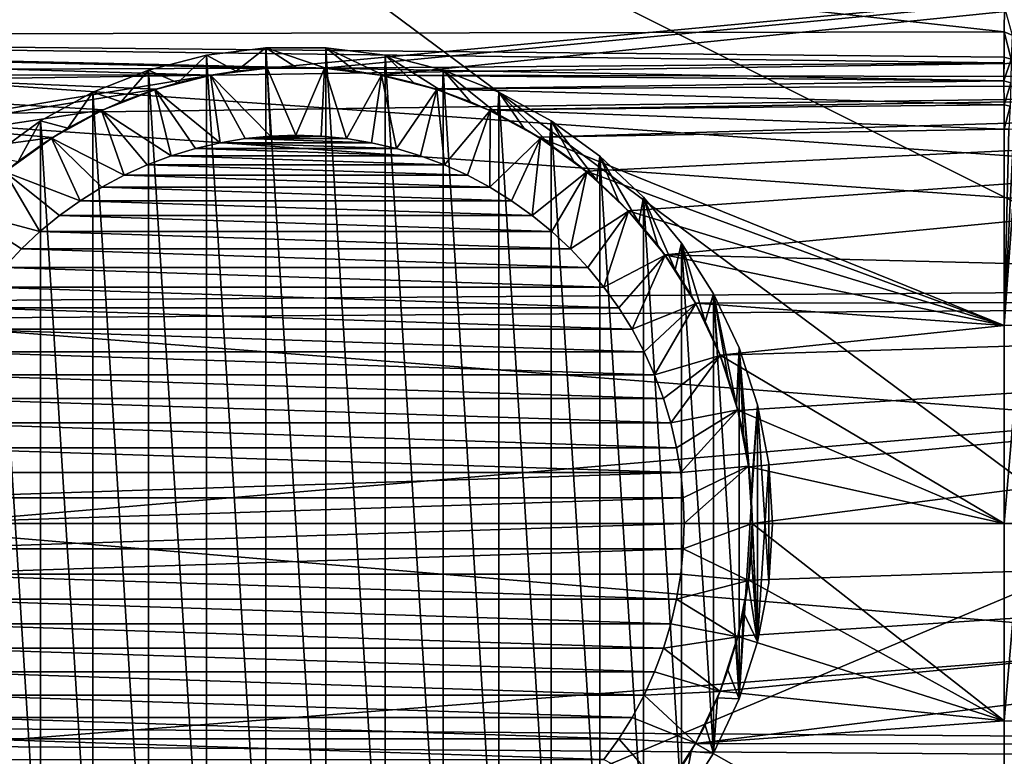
# Model space of a CAD drawing. Header units: metres. Extents: x -36 to 82, y -104 to 104.
# Tile 134 of 245: x 60.47 to 67.7, y -1.71 to 3.7. Entities that reach past the tile are written whole.
import ezdxf

# ---------------------------------------------------------------- set-up
doc = ezdxf.new("R2010")
doc.units = ezdxf.units.M
doc.layers.add('solid_FIT-SHOWER-153_SW0001', color=7, linetype='CONTINUOUS')

msp = doc.modelspace()

# ---------------------------------------------------------------- linework, layer by layer
at = {"layer": 'solid_FIT-SHOWER-153_SW0001'}
for points in [[(77, -6.5, -1), (59.5, 6.5, -1), (59.5, -6.5, -1)], [(77, 6.5, -1), (59.5, 6.5, -1), (77, 2.257359, -1)], [(77, -2.257359, -1), (77, 2.257359, -1), (59.5, 6.5, -1)], [(77, -6.5, -1), (77, -2.257359, -1), (59.5, 6.5, -1)], [(67.699806, 3.609343, -29.455299), (52, 3.579568, -29.46011), (52, 5.339395, -29.099808)], [(67.701714, 3.78877, -29.425047), (67.699806, 3.609343, -29.455299), (52, 5.339395, -29.099808)], [(59.619923, 4.870267, 14.210342), (80.699997, 3.569153, 14.461868), (80.699997, 5.324776, 14.103455)], [(78.5, 4.86164, -27.415146), (52, 4.931117, -27.398083), (52, 3.305647, -27.731649)], [(78.5, 4.86164, -27.415146), (52, 3.305647, -27.731649), (62.291336, 3.343428, -27.725515)], [(78.5, 4.86164, 12.415147), (78.5, 3.258736, 12.739272), (58.992683, 4.47508, 12.505558)], [(59.619923, 4.870267, 14.210342), (59.730202, 3.259323, 14.51007), (80.699997, 3.569153, 14.461868)], [(78.5, 4.86164, -27.415146), (62.291336, 3.343428, -27.725515), (62.706448, 3.34358, -27.725491)], [(78.5, 4.86164, -27.415146), (62.706448, 3.34358, -27.725491), (63.118618, 3.292389, -27.733887)], [(78.5, 3.258736, -27.739273), (78.5, 4.86164, -27.415146), (63.118618, 3.292389, -27.733887)], [(78.5, 3.258736, 12.739272), (59.093678, 2.994684, 12.78005), (58.992683, 4.47508, 12.505558)], [(78.5, 4, -16), (59.5, -4, -16), (59.5, 4, -16)], [(78.5, -4, -16), (59.5, -4, -16), (78.5, 4, -16)], [(67.757301, 3.586293, -29.460466), (67.699806, 3.609343, -29.455299), (67.701714, 3.78877, -29.425047)], [(67.699806, 3.609343, -29.455299), (67.698586, 3.424024, -29.484962), (52, 3.579568, -29.46011)], [(60.714645, 2.834418, -29.568724), (60.368507, 2.584408, -29.599398), (52, 3.579568, -29.46011)], [(61.085579, 3.036703, -29.5418), (60.714645, 2.834418, -29.568724), (52, 3.579568, -29.46011)], [(61.475346, 3.189503, -29.520208), (61.085579, 3.036703, -29.5418), (52, 3.579568, -29.46011)], [(61.87854, 3.291853, -29.50514), (61.475346, 3.189503, -29.520208), (52, 3.579568, -29.46011)], [(62.291218, 3.34342, -29.497364), (61.87854, 3.291853, -29.50514), (52, 3.579568, -29.46011)], [(62.706558, 3.343572, -29.497341), (62.291218, 3.34342, -29.497364), (52, 3.579568, -29.46011)], [(67.698441, 3.381751, -29.491505), (62.706558, 3.343572, -29.497341), (52, 3.579568, -29.46011)], [(67.698586, 3.424024, -29.484962), (67.698441, 3.381751, -29.491505), (52, 3.579568, -29.46011)], [(59.730202, 3.259323, 14.51007), (80.699997, 1.790382, 14.67785), (80.699997, 3.569153, 14.461868)], [(67.752304, 3.408812, -29.488625), (67.698586, 3.424024, -29.484962), (67.699806, 3.609343, -29.455299)], [(67.757301, 3.586293, -29.460466), (67.752304, 3.408812, -29.488625), (67.699806, 3.609343, -29.455299)], [(61.844212, 3.438008, -29.9), (62.280342, 3.493035, -29.9), (61.844322, 3.438029, -30.4)], [(62.062458, 3.321261, -29.9), (62.280342, 3.493035, -29.9), (61.844212, 3.438008, -29.9)], [(61.844322, 3.438029, -30.4), (62.280468, 3.493043, -30.4), (62.280342, -3.493035, -30.4)], [(62.280342, 3.493035, -29.9), (62.280468, 3.493043, -30.4), (61.844322, 3.438029, -30.4)], [(62.062458, 3.321261, -29.9), (62.281105, 3.342776, -29.9), (62.280342, 3.493035, -29.9)], [(62.280468, 3.493043, -30.4), (62.719532, -3.493043, -30.4), (62.280342, -3.493035, -30.4)], [(62.280342, 3.493035, -29.9), (62.719532, 3.493043, -29.9), (62.280468, 3.493043, -30.4)], [(62.719017, 3.342768, -29.9), (62.719532, 3.493043, -29.9), (62.280342, 3.493035, -29.9)], [(62.500065, 3.35, -29.9), (62.719017, 3.342768, -29.9), (62.280342, 3.493035, -29.9)], [(62.281105, 3.342776, -29.9), (62.500065, 3.35, -29.9), (62.280342, 3.493035, -29.9)], [(62.280468, 3.493043, -30.4), (62.719658, 3.493035, -30.4), (62.719532, -3.493043, -30.4)], [(62.719532, 3.493043, -29.9), (62.719658, 3.493035, -30.4), (62.280468, 3.493043, -30.4)], [(62.719017, 3.342768, -29.9), (62.937656, 3.321247, -29.9), (62.719532, 3.493043, -29.9)], [(62.719532, 3.493043, -29.9), (63.155678, 3.438029, -29.9), (62.719658, 3.493035, -30.4)], [(63.153446, 3.285638, -29.9), (63.155678, 3.438029, -29.9), (62.719532, 3.493043, -29.9)], [(62.937656, 3.321247, -29.9), (63.153446, 3.285638, -29.9), (62.719532, 3.493043, -29.9)], [(62.719658, 3.493035, -30.4), (63.155678, -3.438029, -30.4), (62.719532, -3.493043, -30.4)], [(62.719658, 3.493035, -30.4), (63.155788, 3.438008, -30.4), (63.155678, -3.438029, -30.4)], [(63.155678, 3.438029, -29.9), (63.155788, 3.438008, -30.4), (62.719658, 3.493035, -30.4)], [(61.418022, 3.328528, -29.9), (61.844212, 3.438008, -29.9), (61.418114, 3.328558, -30.4)], [(61.632927, 3.235769, -29.9), (61.844212, 3.438008, -29.9), (61.418022, 3.328528, -29.9)], [(61.418114, 3.328558, -30.4), (61.844322, 3.438029, -30.4), (61.844212, -3.438008, -30.4)], [(61.844212, 3.438008, -29.9), (61.844322, 3.438029, -30.4), (61.418114, 3.328558, -30.4)], [(61.632927, 3.235769, -29.9), (61.846657, 3.285658, -29.9), (61.844212, 3.438008, -29.9)], [(61.844322, 3.438029, -30.4), (62.280342, -3.493035, -30.4), (61.844212, -3.438008, -30.4)], [(61.846657, 3.285658, -29.9), (62.062458, 3.321261, -29.9), (61.844212, 3.438008, -29.9)], [(63.153446, 3.285638, -29.9), (63.367168, 3.235744, -29.9), (63.155678, 3.438029, -29.9)], [(63.155678, 3.438029, -29.9), (63.581886, 3.328558, -29.9), (63.155788, 3.438008, -30.4)], [(63.577187, 3.172077, -29.9), (63.581886, 3.328558, -29.9), (63.155678, 3.438029, -29.9)], [(63.367168, 3.235744, -29.9), (63.577187, 3.172077, -29.9), (63.155678, 3.438029, -29.9)], [(63.155788, 3.438008, -30.4), (63.581886, -3.328558, -30.4), (63.155678, -3.438029, -30.4)], [(63.155788, 3.438008, -30.4), (63.581978, 3.328528, -30.4), (63.581886, -3.328558, -30.4)], [(63.581886, 3.328558, -29.9), (63.581978, 3.328528, -30.4), (63.155788, 3.438008, -30.4)], [(67.698586, 3.424024, -29.484962), (67.698288, 3.24935, -29.511457), (67.698441, 3.381751, -29.491505)], [(67.752304, 3.408812, -29.488625), (67.698288, 3.24935, -29.511457), (67.698586, 3.424024, -29.484962)], [(67.752304, 3.408812, -29.488625), (67.748138, 3.234093, -29.514914), (67.698288, 3.24935, -29.511457)], [(52, 3.305647, -27.731649), (61.87886, 3.291913, -27.733965), (62.291336, 3.343428, -27.725515)], [(61.009651, 3.166755, -29.9), (61.418022, 3.328528, -29.9), (61.009727, 3.16679, -30.4)], [(61.218231, 3.095044, -29.9), (61.418022, 3.328528, -29.9), (61.009651, 3.166755, -29.9)], [(61.009727, 3.16679, -30.4), (61.418114, 3.328558, -30.4), (61.418022, -3.328528, -30.4)], [(61.418022, 3.328528, -29.9), (61.418114, 3.328558, -30.4), (61.009727, 3.16679, -30.4)], [(61.218231, 3.095044, -29.9), (61.422901, 3.172107, -29.9), (61.418022, 3.328528, -29.9)], [(61.418114, 3.328558, -30.4), (61.844212, -3.438008, -30.4), (61.418022, -3.328528, -30.4)], [(61.422901, 3.172107, -29.9), (61.632927, 3.235769, -29.9), (61.418022, 3.328528, -29.9)], [(62.29034, 3.343433, -27.200001), (61.87886, 3.291913, -27.733965), (61.872272, 3.290663, -27.200001)], [(62.29034, 3.343433, -27.200001), (61.872272, 3.290663, -27.200001), (62.313316, 2.84386, -26.700001)], [(62.062458, 3.321261, -29.9), (61.87854, 3.291853, -29.50514), (62.291218, 3.34342, -29.497364)], [(62.29034, 3.343433, -27.200001), (62.291336, 3.343428, -27.725515), (61.87886, 3.291913, -27.733965)], [(62.062458, 3.321261, -29.9), (62.291218, 3.34342, -29.497364), (62.281105, 3.342776, -29.9)], [(62.281105, 3.342776, -29.9), (62.291218, 3.34342, -29.497364), (62.500065, 3.35, -29.9)], [(62.70966, 3.343433, -27.200001), (62.291336, 3.343428, -27.725515), (62.29034, 3.343433, -27.200001)], [(62.29034, 3.343433, -27.200001), (62.313316, 2.84386, -26.700001), (62.499973, 2.849922, -26.700001)], [(62.70966, 3.343433, -27.200001), (62.29034, 3.343433, -27.200001), (62.499973, 2.849922, -26.700001)], [(62.500065, 3.35, -29.9), (62.291218, 3.34342, -29.497364), (62.706558, 3.343572, -29.497341)], [(62.70966, 3.343433, -27.200001), (62.706448, 3.34358, -27.725491), (62.291336, 3.343428, -27.725515)], [(62.70966, 3.343433, -27.200001), (62.499973, 2.849922, -26.700001), (62.686626, 2.843864, -26.700001)], [(62.500065, 3.35, -29.9), (62.706558, 3.343572, -29.497341), (62.719017, 3.342768, -29.9)], [(62.70966, 3.343433, -27.200001), (62.686626, 2.843864, -26.700001), (62.871666, 2.825628, -26.700001)], [(62.70966, 3.343433, -27.200001), (63.118618, 3.292389, -27.733887), (62.706448, 3.34358, -27.725491)], [(67.698441, 3.381751, -29.491505), (67.698288, 3.24935, -29.511457), (62.706558, 3.343572, -29.497341)], [(67.698288, 3.24935, -29.511457), (63.118942, 3.292329, -29.50507), (62.706558, 3.343572, -29.497341)], [(62.719017, 3.342768, -29.9), (62.706558, 3.343572, -29.497341), (63.118942, 3.292329, -29.50507)], [(63.127728, 3.290663, -27.200001), (63.118618, 3.292389, -27.733887), (62.70966, 3.343433, -27.200001)], [(63.127728, 3.290663, -27.200001), (62.70966, 3.343433, -27.200001), (62.871666, 2.825628, -26.700001)], [(62.719017, 3.342768, -29.9), (63.118942, 3.292329, -29.50507), (62.937656, 3.321247, -29.9)], [(63.577187, 3.172077, -29.9), (63.781845, 3.095012, -29.9), (63.581886, 3.328558, -29.9)], [(63.581886, 3.328558, -29.9), (63.990273, 3.16679, -29.9), (63.581978, 3.328528, -30.4)], [(63.981911, 3.004333, -29.9), (63.990273, 3.16679, -29.9), (63.581886, 3.328558, -29.9)], [(63.781845, 3.095012, -29.9), (63.981911, 3.004333, -29.9), (63.581886, 3.328558, -29.9)], [(63.581978, 3.328528, -30.4), (63.990273, -3.16679, -30.4), (63.581886, -3.328558, -30.4)], [(63.581978, 3.328528, -30.4), (63.990349, 3.166755, -30.4), (63.990273, -3.16679, -30.4)], [(63.990273, 3.16679, -29.9), (63.990349, 3.166755, -30.4), (63.581978, 3.328528, -30.4)], [(52, 3.305647, -27.731649), (52, 1.659939, -27.93264), (61.87886, 3.291913, -27.733965)], [(52, 1.659939, -27.93264), (61.475784, 3.189644, -27.750338), (61.87886, 3.291913, -27.733965)], [(78.5, 3.258736, 12.739272), (78.5, 1.635596, 12.934626), (59.093678, 2.994684, 12.78005)], [(59.730202, 3.259323, 14.51007), (59.796329, 1.635423, 14.689808), (80.699997, 1.790382, 14.67785)], [(61.872272, 3.290663, -27.200001), (61.475784, 3.189644, -27.750338), (61.464252, 3.185864, -27.200001)], [(61.872272, 3.290663, -27.200001), (61.464252, 3.185864, -27.200001), (61.943913, 2.795146, -26.700001)], [(61.632927, 3.235769, -29.9), (61.475346, 3.189503, -29.520208), (61.87854, 3.291853, -29.50514)], [(61.872272, 3.290663, -27.200001), (61.87886, 3.291913, -27.733965), (61.475784, 3.189644, -27.750338)], [(61.632927, 3.235769, -29.9), (61.87854, 3.291853, -29.50514), (61.846657, 3.285658, -29.9)], [(61.846657, 3.285658, -29.9), (61.87854, 3.291853, -29.50514), (62.062458, 3.321261, -29.9)], [(61.872272, 3.290663, -27.200001), (62.128277, 2.82562, -26.700001), (62.313316, 2.84386, -26.700001)], [(61.872272, 3.290663, -27.200001), (61.943913, 2.795146, -26.700001), (62.128277, 2.82562, -26.700001)], [(63.127728, 3.290663, -27.200001), (62.871666, 2.825628, -26.700001), (63.05603, 2.795157, -26.700001)], [(62.937656, 3.321247, -29.9), (63.118942, 3.292329, -29.50507), (63.153446, 3.285638, -29.9)], [(63.127728, 3.290663, -27.200001), (63.05603, 2.795157, -26.700001), (63.237751, 2.752849, -26.700001)], [(78.5, 3.258736, -27.739273), (63.118618, 3.292389, -27.733887), (63.521481, 3.190539, -27.750196)], [(63.127728, 3.290663, -27.200001), (63.521481, 3.190539, -27.750196), (63.118618, 3.292389, -27.733887)], [(67.698288, 3.24935, -29.511457), (63.521938, 3.190392, -29.520079), (63.118942, 3.292329, -29.50507)], [(63.153446, 3.285638, -29.9), (63.118942, 3.292329, -29.50507), (63.521938, 3.190392, -29.520079)], [(63.535748, 3.185864, -27.200001), (63.521481, 3.190539, -27.750196), (63.127728, 3.290663, -27.200001)], [(63.535748, 3.185864, -27.200001), (63.127728, 3.290663, -27.200001), (63.237751, 2.752849, -26.700001)], [(63.153446, 3.285638, -29.9), (63.521938, 3.190392, -29.520079), (63.367168, 3.235744, -29.9)], [(78.5, 3.258736, -27.739273), (63.521481, 3.190539, -27.750196), (63.911804, 3.037885, -27.773659)], [(78.5, 3.258736, -27.739273), (63.911804, 3.037885, -27.773659), (64.283524, 2.835575, -27.802944)], [(78.5, 3.258736, -27.739273), (64.283524, 2.835575, -27.802944), (64.630058, 2.585582, -27.836292)], [(78.5, 3.258736, -27.739273), (64.630058, 2.585582, -27.836292), (64.940323, 2.294837, -27.871149)], [(78.5, 3.258736, -27.739273), (64.940323, 2.294837, -27.871149), (65.208809, 1.971277, -27.905001)], [(78.5, 1.635596, -27.934626), (78.5, 3.258736, -27.739273), (65.208809, 1.971277, -27.905001)], [(52, 1.659939, -27.93264), (61.086044, 3.03692, -27.773804), (61.475784, 3.189644, -27.750338)], [(61.464252, 3.185864, -27.200001), (61.086044, 3.03692, -27.773804), (61.074295, 3.03148, -27.200001)], [(61.464252, 3.185864, -27.200001), (61.074295, 3.03148, -27.200001), (61.584183, 2.698797, -26.700001)], [(61.218231, 3.095044, -29.9), (61.085579, 3.036703, -29.5418), (61.475346, 3.189503, -29.520208)], [(61.464252, 3.185864, -27.200001), (61.475784, 3.189644, -27.750338), (61.086044, 3.03692, -27.773804)], [(61.218231, 3.095044, -29.9), (61.475346, 3.189503, -29.520208), (61.422901, 3.172107, -29.9)], [(61.422901, 3.172107, -29.9), (61.475346, 3.189503, -29.520208), (61.632927, 3.235769, -29.9)], [(61.464252, 3.185864, -27.200001), (61.762188, 2.752834, -26.700001), (61.943913, 2.795146, -26.700001)], [(61.464252, 3.185864, -27.200001), (61.584183, 2.698797, -26.700001), (61.762188, 2.752834, -26.700001)], [(63.535748, 3.185864, -27.200001), (63.237751, 2.752849, -26.700001), (63.41576, 2.698816, -26.700001)], [(63.367168, 3.235744, -29.9), (63.521938, 3.190392, -29.520079), (63.577187, 3.172077, -29.9)], [(63.535748, 3.185864, -27.200001), (63.41576, 2.698816, -26.700001), (63.59071, 2.632957, -26.700001)], [(63.535748, 3.185864, -27.200001), (63.911804, 3.037885, -27.773659), (63.521481, 3.190539, -27.750196)], [(67.698288, 3.24935, -29.511457), (67.698769, 3.074766, -29.536522), (63.521938, 3.190392, -29.520079)], [(67.698769, 3.074766, -29.536522), (63.912285, 3.037662, -29.541668), (63.521938, 3.190392, -29.520079)], [(63.577187, 3.172077, -29.9), (63.521938, 3.190392, -29.520079), (63.912285, 3.037662, -29.541668)], [(63.925705, 3.03148, -27.200001), (63.911804, 3.037885, -27.773659), (63.535748, 3.185864, -27.200001)], [(63.925705, 3.03148, -27.200001), (63.535748, 3.185864, -27.200001), (63.59071, 2.632957, -26.700001)], [(67.748138, 3.234093, -29.514914), (67.698769, 3.074766, -29.536522), (67.698288, 3.24935, -29.511457)], [(67.748138, 3.234093, -29.514914), (67.744339, 3.062883, -29.539297), (67.698769, 3.074766, -29.536522)], [(60.624794, 2.955219, -29.9), (61.009651, 3.166755, -29.9), (60.624851, 2.955256, -30.4)], [(60.824966, 2.901165, -29.9), (61.009651, 3.166755, -29.9), (60.624794, 2.955219, -29.9)], [(60.624851, 2.955256, -30.4), (61.009727, 3.16679, -30.4), (61.009651, -3.166755, -30.4)], [(61.009651, 3.166755, -29.9), (61.009727, 3.16679, -30.4), (60.624851, 2.955256, -30.4)], [(60.824966, 2.901165, -29.9), (61.018162, 3.004367, -29.9), (61.009651, 3.166755, -29.9)], [(61.009727, 3.16679, -30.4), (61.418022, -3.328528, -30.4), (61.009651, -3.166755, -30.4)], [(61.018162, 3.004367, -29.9), (61.218231, 3.095044, -29.9), (61.009651, 3.166755, -29.9)], [(63.577187, 3.172077, -29.9), (63.912285, 3.037662, -29.541668), (63.781845, 3.095012, -29.9)], [(63.981911, 3.004333, -29.9), (64.175095, 2.901131, -29.9), (63.990273, 3.16679, -29.9)], [(63.990273, 3.16679, -29.9), (64.375153, 2.955256, -29.9), (63.990349, 3.166755, -30.4)], [(64.361053, 2.785419, -29.9), (64.375153, 2.955256, -29.9), (63.990273, 3.16679, -29.9)], [(64.175095, 2.901131, -29.9), (64.361053, 2.785419, -29.9), (63.990273, 3.16679, -29.9)], [(63.990349, 3.166755, -30.4), (64.375153, -2.955256, -30.4), (63.990273, -3.16679, -30.4)], [(63.990349, 3.166755, -30.4), (64.375206, 2.955219, -30.4), (64.375153, -2.955256, -30.4)], [(64.375153, 2.955256, -29.9), (64.375206, 2.955219, -30.4), (63.990349, 3.166755, -30.4)], [(52, 1.659939, -27.93264), (60.715065, 2.834682, -27.803068), (61.086044, 3.03692, -27.773804)], [(60.824966, 2.901165, -29.9), (60.714645, 2.834418, -29.568724), (61.085579, 3.036703, -29.5418)], [(61.074295, 3.03148, -27.200001), (61.086044, 3.03692, -27.773804), (60.715065, 2.834682, -27.803068)], [(60.824966, 2.901165, -29.9), (61.085579, 3.036703, -29.5418), (61.018162, 3.004367, -29.9)], [(61.018162, 3.004367, -29.9), (61.085579, 3.036703, -29.5418), (61.218231, 3.095044, -29.9)], [(63.781845, 3.095012, -29.9), (63.912285, 3.037662, -29.541668), (63.981911, 3.004333, -29.9)], [(63.925705, 3.03148, -27.200001), (64.283524, 2.835575, -27.802944), (63.911804, 3.037885, -27.773659)], [(67.698769, 3.074766, -29.536522), (67.699997, 2.895879, -29.560743), (63.912285, 3.037662, -29.541668)], [(67.699997, 2.895879, -29.560743), (64.283928, 2.835322, -29.568607), (63.912285, 3.037662, -29.541668)], [(63.981911, 3.004333, -29.9), (63.912285, 3.037662, -29.541668), (64.283928, 2.835322, -29.568607)], [(67.744339, 3.062883, -29.539297), (67.699997, 2.895879, -29.560743), (67.698769, 3.074766, -29.536522)], [(67.744339, 3.062883, -29.539297), (67.734894, 2.895977, -29.561499), (67.699997, 2.895879, -29.560743)], [(78.5, 1.635596, 12.934626), (59.15435, 1.501686, 12.944954), (59.093678, 2.994684, 12.78005)], [(61.074295, 3.03148, -27.200001), (60.715065, 2.834682, -27.803068), (60.704987, 2.828503, -27.200001)], [(61.074295, 3.03148, -27.200001), (60.704987, 2.828503, -27.200001), (61.239449, 2.556073, -26.700001)], [(61.074295, 3.03148, -27.200001), (61.409233, 2.632934, -26.700001), (61.584183, 2.698797, -26.700001)], [(61.074295, 3.03148, -27.200001), (61.239449, 2.556073, -26.700001), (61.409233, 2.632934, -26.700001)], [(63.925705, 3.03148, -27.200001), (63.59071, 2.632957, -26.700001), (63.760494, 2.5561, -26.700001)], [(63.925705, 3.03148, -27.200001), (63.760494, 2.5561, -26.700001), (63.92469, 2.46828, -26.700001)], [(64.295013, 2.828503, -27.200001), (63.925705, 3.03148, -27.200001), (63.92469, 2.46828, -26.700001)], [(64.295013, 2.828503, -27.200001), (64.283524, 2.835575, -27.802944), (63.925705, 3.03148, -27.200001)], [(63.981911, 3.004333, -29.9), (64.283928, 2.835322, -29.568607), (64.175095, 2.901131, -29.9)], [(60.268894, 2.696695, -29.9), (60.624794, 2.955219, -29.9), (60.26894, 2.696733, -30.4)], [(60.460453, 2.657531, -29.9), (60.624794, 2.955219, -29.9), (60.268894, 2.696695, -29.9)], [(60.26894, 2.696733, -30.4), (60.624851, 2.955256, -30.4), (60.624794, -2.955219, -30.4)], [(60.624794, 2.955219, -29.9), (60.624851, 2.955256, -30.4), (60.26894, 2.696733, -30.4)], [(60.460453, 2.657531, -29.9), (60.639, 2.785455, -29.9), (60.624794, 2.955219, -29.9)], [(60.624851, 2.955256, -30.4), (61.009651, -3.166755, -30.4), (60.624794, -2.955219, -30.4)], [(60.639, 2.785455, -29.9), (60.824966, 2.901165, -29.9), (60.624794, 2.955219, -29.9)], [(60.639, 2.785455, -29.9), (60.714645, 2.834418, -29.568724), (60.824966, 2.901165, -29.9)], [(64.175095, 2.901131, -29.9), (64.283928, 2.835322, -29.568607), (64.361053, 2.785419, -29.9)], [(67.699997, 2.895879, -29.560743), (67.699997, 1.453926, -29.702446), (64.283928, 2.835322, -29.568607)], [(64.361053, 2.785419, -29.9), (64.539597, 2.657495, -29.9), (64.375153, 2.955256, -29.9)], [(64.375153, 2.955256, -29.9), (64.731056, 2.696733, -29.9), (64.375206, 2.955219, -30.4)], [(64.708641, 2.51879, -29.9), (64.731056, 2.696733, -29.9), (64.375153, 2.955256, -29.9)], [(64.539597, 2.657495, -29.9), (64.708641, 2.51879, -29.9), (64.375153, 2.955256, -29.9)], [(64.375206, 2.955219, -30.4), (64.731056, -2.696733, -30.4), (64.375153, -2.955256, -30.4)], [(64.375206, 2.955219, -30.4), (64.731102, 2.696695, -30.4), (64.731056, -2.696733, -30.4)], [(64.731056, 2.696733, -29.9), (64.731102, 2.696695, -30.4), (64.375206, 2.955219, -30.4)], [(67.804413, 2.896769, -29.567528), (67.699997, 1.453926, -29.702446), (67.769722, 2.896275, -29.563761)], [(67.82515, 1.45457, -29.712275), (67.699997, 1.453926, -29.702446), (67.804413, 2.896769, -29.567528)], [(67.769722, 2.896275, -29.563761), (67.699997, 1.453926, -29.702446), (67.734894, 2.895977, -29.561499)], [(67.734894, 2.895977, -29.561499), (67.699997, 1.453926, -29.702446), (67.699997, 2.895879, -29.560743)], [(52, 1.659939, -27.93264), (60.368824, 2.584668, -27.836409), (60.715065, 2.834682, -27.803068)], [(60.704987, 2.828503, -27.200001), (60.368824, 2.584668, -27.836409), (60.364323, 2.580964, -27.200001)], [(60.704987, 2.828503, -27.200001), (60.364323, 2.580964, -27.200001), (60.916496, 2.369533, -26.700001)], [(60.460453, 2.657531, -29.9), (60.368507, 2.584408, -29.599398), (60.714645, 2.834418, -29.568724)], [(60.704987, 2.828503, -27.200001), (60.715065, 2.834682, -27.803068), (60.368824, 2.584668, -27.836409)], [(60.460453, 2.657531, -29.9), (60.714645, 2.834418, -29.568724), (60.639, 2.785455, -29.9)], [(60.704987, 2.828503, -27.200001), (61.075256, 2.46825, -26.700001), (61.239449, 2.556073, -26.700001)], [(60.704987, 2.828503, -27.200001), (60.916496, 2.369533, -26.700001), (61.075256, 2.46825, -26.700001)], [(61.943913, 2.795146, -26.700001), (63.05603, 2.795157, -26.700001), (62.128277, 2.82562, -26.700001)], [(62.128277, 2.82562, -26.700001), (62.871666, 2.825628, -26.700001), (62.686626, 2.843864, -26.700001)], [(62.128277, 2.82562, -26.700001), (62.686626, 2.843864, -26.700001), (62.313316, 2.84386, -26.700001)], [(62.128277, 2.82562, -26.700001), (63.05603, 2.795157, -26.700001), (62.871666, 2.825628, -26.700001)], [(62.313316, 2.84386, -26.700001), (62.686626, 2.843864, -26.700001), (62.499973, 2.849922, -26.700001)], [(64.295013, 2.828503, -27.200001), (63.92469, 2.46828, -26.700001), (64.083458, 2.369566, -26.700001)], [(64.295013, 2.828503, -27.200001), (64.083458, 2.369566, -26.700001), (64.234787, 2.261193, -26.700001)], [(64.635681, 2.580964, -27.200001), (64.295013, 2.828503, -27.200001), (64.234787, 2.261193, -26.700001)], [(64.295013, 2.828503, -27.200001), (64.630058, 2.585582, -27.836292), (64.283524, 2.835575, -27.802944)], [(67.699997, 1.453926, -29.702446), (64.63031, 2.585378, -29.599283), (64.283928, 2.835322, -29.568607)], [(64.361053, 2.785419, -29.9), (64.283928, 2.835322, -29.568607), (64.63031, 2.585378, -29.599283)], [(64.635681, 2.580964, -27.200001), (64.630058, 2.585582, -27.836292), (64.295013, 2.828503, -27.200001)], [(61.584183, 2.698797, -26.700001), (63.41576, 2.698816, -26.700001), (61.762188, 2.752834, -26.700001)], [(61.762188, 2.752834, -26.700001), (63.237751, 2.752849, -26.700001), (61.943913, 2.795146, -26.700001)], [(61.762188, 2.752834, -26.700001), (63.41576, 2.698816, -26.700001), (63.237751, 2.752849, -26.700001)], [(61.943913, 2.795146, -26.700001), (63.237751, 2.752849, -26.700001), (63.05603, 2.795157, -26.700001)], [(64.361053, 2.785419, -29.9), (64.63031, 2.585378, -29.599283), (64.539597, 2.657495, -29.9)], [(60.26894, 2.696733, -30.4), (60.624794, -2.955219, -30.4), (60.268894, -2.696695, -30.4)], [(61.409233, 2.632934, -26.700001), (63.59071, 2.632957, -26.700001), (61.584183, 2.698797, -26.700001)], [(61.584183, 2.698797, -26.700001), (63.59071, 2.632957, -26.700001), (63.41576, 2.698816, -26.700001)], [(64.708641, 2.51879, -29.9), (64.868767, 2.368749, -29.9), (64.731056, 2.696733, -29.9)], [(64.731056, 2.696733, -29.9), (65.051483, 2.395736, -29.9), (64.731102, 2.696695, -30.4)], [(65.018806, 2.208627, -29.9), (65.051483, 2.395736, -29.9), (64.731056, 2.696733, -29.9)], [(64.868767, 2.368749, -29.9), (65.018806, 2.208627, -29.9), (64.731056, 2.696733, -29.9)], [(64.731102, 2.696695, -30.4), (65.051483, -2.395736, -30.4), (64.731056, -2.696733, -30.4)], [(64.731102, 2.696695, -30.4), (65.051514, 2.395699, -30.4), (65.051483, -2.395736, -30.4)], [(65.051483, 2.395736, -29.9), (65.051514, 2.395699, -30.4), (64.731102, 2.696695, -30.4)], [(61.239449, 2.556073, -26.700001), (63.760494, 2.5561, -26.700001), (61.409233, 2.632934, -26.700001)], [(61.409233, 2.632934, -26.700001), (63.760494, 2.5561, -26.700001), (63.59071, 2.632957, -26.700001)], [(64.539597, 2.657495, -29.9), (64.63031, 2.585378, -29.599283), (64.708641, 2.51879, -29.9)], [(60.364323, 2.580964, -27.200001), (60.058392, 2.293699, -27.200001), (60.621075, 2.142833, -26.700001)], [(60.364323, 2.580964, -27.200001), (60.765163, 2.261158, -26.700001), (60.916496, 2.369533, -26.700001)], [(60.364323, 2.580964, -27.200001), (60.621075, 2.142833, -26.700001), (60.765163, 2.261158, -26.700001)], [(61.075256, 2.46825, -26.700001), (63.92469, 2.46828, -26.700001), (61.239449, 2.556073, -26.700001)], [(61.239449, 2.556073, -26.700001), (63.92469, 2.46828, -26.700001), (63.760494, 2.5561, -26.700001)], [(64.635681, 2.580964, -27.200001), (64.234787, 2.261193, -26.700001), (64.378883, 2.14287, -26.700001)], [(64.635681, 2.580964, -27.200001), (64.378883, 2.14287, -26.700001), (64.515335, 2.015115, -26.700001)], [(64.941605, 2.293699, -27.200001), (64.635681, 2.580964, -27.200001), (64.515335, 2.015115, -26.700001)], [(64.635681, 2.580964, -27.200001), (64.940323, 2.294837, -27.871149), (64.630058, 2.585582, -27.836292)], [(67.699997, 1.453926, -29.702446), (64.940376, 2.294787, -29.631346), (64.63031, 2.585378, -29.599283)], [(64.708641, 2.51879, -29.9), (64.63031, 2.585378, -29.599283), (64.940376, 2.294787, -29.631346)], [(64.941605, 2.293699, -27.200001), (64.940323, 2.294837, -27.871149), (64.635681, 2.580964, -27.200001)], [(60.916496, 2.369533, -26.700001), (64.083458, 2.369566, -26.700001), (61.075256, 2.46825, -26.700001)], [(61.075256, 2.46825, -26.700001), (64.083458, 2.369566, -26.700001), (63.92469, 2.46828, -26.700001)], [(64.708641, 2.51879, -29.9), (64.940376, 2.294787, -29.631346), (64.868767, 2.368749, -29.9)], [(65.018806, 2.208627, -29.9), (65.157509, 2.039577, -29.9), (65.051483, 2.395736, -29.9)], [(65.051483, 2.395736, -29.9), (65.33136, 2.057401, -29.9), (65.051514, 2.395699, -30.4)], [(65.285431, 1.861031, -29.9), (65.33136, 2.057401, -29.9), (65.051483, 2.395736, -29.9)], [(65.157509, 2.039577, -29.9), (65.285431, 1.861031, -29.9), (65.051483, 2.395736, -29.9)], [(65.051514, 2.395699, -30.4), (65.33136, -2.057401, -30.4), (65.051483, -2.395736, -30.4)], [(65.051514, 2.395699, -30.4), (65.331383, 2.057368, -30.4), (65.33136, -2.057401, -30.4)], [(65.33136, 2.057401, -29.9), (65.331383, 2.057368, -30.4), (65.051514, 2.395699, -30.4)], [(60.765163, 2.261158, -26.700001), (64.234787, 2.261193, -26.700001), (60.916496, 2.369533, -26.700001)], [(60.916496, 2.369533, -26.700001), (64.234787, 2.261193, -26.700001), (64.083458, 2.369566, -26.700001)], [(64.868767, 2.368749, -29.9), (64.940376, 2.294787, -29.631346), (65.018806, 2.208627, -29.9)], [(60.058392, 2.293699, -27.200001), (60.484631, 2.015077, -26.700001), (60.621075, 2.142833, -26.700001)], [(60.058392, 2.293699, -27.200001), (60.357464, 1.879355, -26.700001), (60.484631, 2.015077, -26.700001)], [(60.621075, 2.142833, -26.700001), (64.378883, 2.14287, -26.700001), (60.765163, 2.261158, -26.700001)], [(60.765163, 2.261158, -26.700001), (64.378883, 2.14287, -26.700001), (64.234787, 2.261193, -26.700001)], [(64.941605, 2.293699, -27.200001), (64.515335, 2.015115, -26.700001), (64.642502, 1.879393, -26.700001)], [(64.941605, 2.293699, -27.200001), (64.642502, 1.879393, -26.700001), (64.76088, 1.735076, -26.700001)], [(65.21019, 1.969105, -27.200001), (64.941605, 2.293699, -27.200001), (64.76088, 1.735076, -26.700001)], [(64.941605, 2.293699, -27.200001), (65.208809, 1.971277, -27.905001), (64.940323, 2.294837, -27.871149)], [(67.699997, 1.453926, -29.702446), (65.208733, 1.971373, -29.662495), (64.940376, 2.294787, -29.631346)], [(65.018806, 2.208627, -29.9), (64.940376, 2.294787, -29.631346), (65.208733, 1.971373, -29.662495)], [(65.21019, 1.969105, -27.200001), (65.208809, 1.971277, -27.905001), (64.941605, 2.293699, -27.200001)], [(65.018806, 2.208627, -29.9), (65.208733, 1.971373, -29.662495), (65.157509, 2.039577, -29.9)], [(60.484631, 2.015077, -26.700001), (64.515335, 2.015115, -26.700001), (60.621075, 2.142833, -26.700001)], [(60.621075, 2.142833, -26.700001), (64.515335, 2.015115, -26.700001), (64.378883, 2.14287, -26.700001)], [(65.157509, 2.039577, -29.9), (65.208733, 1.971373, -29.662495), (65.285431, 1.861031, -29.9)], [(65.285431, 1.861031, -29.9), (65.401146, 1.675071, -29.9), (65.33136, 2.057401, -29.9)], [(65.33136, 2.057401, -29.9), (65.566879, 1.686458, -29.9), (65.331383, 2.057368, -30.4)], [(65.504349, 1.481884, -29.9), (65.566879, 1.686458, -29.9), (65.33136, 2.057401, -29.9)], [(65.401146, 1.675071, -29.9), (65.504349, 1.481884, -29.9), (65.33136, 2.057401, -29.9)], [(65.331383, 2.057368, -30.4), (65.566879, -1.686458, -30.4), (65.33136, -2.057401, -30.4)], [(65.331383, 2.057368, -30.4), (65.566895, 1.686429, -30.4), (65.566879, -1.686458, -30.4)], [(65.566879, 1.686458, -29.9), (65.566895, 1.686429, -30.4), (65.331383, 2.057368, -30.4)], [(60.357464, 1.879355, -26.700001), (64.642502, 1.879393, -26.700001), (60.484631, 2.015077, -26.700001)], [(60.484631, 2.015077, -26.700001), (64.642502, 1.879393, -26.700001), (64.515335, 2.015115, -26.700001)], [(65.21019, 1.969105, -27.200001), (64.76088, 1.735076, -26.700001), (64.869751, 1.583228, -26.700001)], [(65.21019, 1.969105, -27.200001), (64.869751, 1.583228, -26.700001), (64.967949, 1.425337, -26.700001)], [(65.435745, 1.613666, -27.200001), (65.21019, 1.969105, -27.200001), (64.967949, 1.425337, -26.700001)], [(67.699997, 1.453926, -29.702446), (65.433334, 1.617899, -29.691099), (65.208733, 1.971373, -29.662495)], [(65.285431, 1.861031, -29.9), (65.208733, 1.971373, -29.662495), (65.433334, 1.617899, -29.691099)], [(78.5, 1.635596, -27.934626), (65.208809, 1.971277, -27.905001), (65.433441, 1.6177, -27.936071)], [(65.21019, 1.969105, -27.200001), (65.433441, 1.6177, -27.936071), (65.208809, 1.971277, -27.905001)], [(65.435745, 1.613666, -27.200001), (65.433441, 1.6177, -27.936071), (65.21019, 1.969105, -27.200001)], [(60.239094, 1.735039, -26.700001), (64.76088, 1.735076, -26.700001), (60.357464, 1.879355, -26.700001)], [(60.357464, 1.879355, -26.700001), (64.76088, 1.735076, -26.700001), (64.642502, 1.879393, -26.700001)], [(65.285431, 1.861031, -29.9), (65.433334, 1.617899, -29.691099), (65.401146, 1.675071, -29.9)], [(59.796329, 1.635423, 14.689808), (59.818478, 0, 14.75), (80.699997, 1.790382, 14.67785)], [(59.818478, 0, 14.75), (80.699997, 0, 14.75), (80.699997, 1.790382, 14.67785)], [(60.130226, 1.583194, -26.700001), (64.869751, 1.583228, -26.700001), (60.239094, 1.735039, -26.700001)], [(60.239094, 1.735039, -26.700001), (64.869751, 1.583228, -26.700001), (64.76088, 1.735076, -26.700001)], [(65.401146, 1.675071, -29.9), (65.433334, 1.617899, -29.691099), (65.504349, 1.481884, -29.9)], [(65.504349, 1.481884, -29.9), (65.595024, 1.28182, -29.9), (65.566879, 1.686458, -29.9)], [(65.566879, 1.686458, -29.9), (65.75425, 1.288297, -29.9), (65.566895, 1.686429, -30.4)], [(65.735756, 0.867132, -29.9), (65.75425, 1.288297, -29.9), (65.566879, 1.686458, -29.9)], [(65.672089, 1.077158, -29.9), (65.735756, 0.867132, -29.9), (65.566879, 1.686458, -29.9)], [(65.595024, 1.28182, -29.9), (65.672089, 1.077158, -29.9), (65.566879, 1.686458, -29.9)], [(65.566895, 1.686429, -30.4), (65.75425, -1.288297, -30.4), (65.566879, -1.686458, -30.4)], [(65.566895, 1.686429, -30.4), (65.754257, 1.288275, -30.4), (65.75425, -1.288297, -30.4)], [(65.75425, 1.288297, -29.9), (65.754257, 1.288275, -30.4), (65.566895, 1.686429, -30.4)], [(78.5, 1.635596, 12.934626), (78.5, 0, 13), (59.15435, 1.501686, 12.944954)], [(65.435745, 1.613666, -27.200001), (64.967949, 1.425337, -26.700001), (65.055977, 1.260569, -26.700001)], [(65.435745, 1.613666, -27.200001), (65.055977, 1.260569, -26.700001), (65.133095, 1.09052, -26.700001)], [(65.614601, 1.233593, -27.200001), (65.435745, 1.613666, -27.200001), (65.133095, 1.09052, -26.700001)], [(67.699997, 1.453926, -29.702446), (65.614281, 1.234337, -29.715736), (65.433334, 1.617899, -29.691099)], [(65.504349, 1.481884, -29.9), (65.433334, 1.617899, -29.691099), (65.614281, 1.234337, -29.715736)], [(78.5, 1.635596, -27.934626), (65.433441, 1.6177, -27.936071), (65.61438, 1.23409, -27.96282)], [(65.435745, 1.613666, -27.200001), (65.61438, 1.23409, -27.96282), (65.433441, 1.6177, -27.936071)], [(65.614601, 1.233593, -27.200001), (65.61438, 1.23409, -27.96282), (65.435745, 1.613666, -27.200001)], [(78.5, 1.635596, -27.934626), (65.61438, 1.23409, -27.96282), (65.745285, 0.82997, -27.983192)], [(78.5, 1.635596, -27.934626), (65.745285, 0.82997, -27.983192), (65.824242, 0.416194, -27.995775)], [(78.5, 1.635596, -27.934626), (65.824242, 0.416194, -27.995775), (65.849998, 0, -28)], [(78.5, 0, -28), (78.5, 1.635596, -27.934626), (65.849998, 0, -28)], [(60.032032, 1.425306, -26.700001), (64.967949, 1.425337, -26.700001), (60.130226, 1.583194, -26.700001)], [(60.130226, 1.583194, -26.700001), (64.967949, 1.425337, -26.700001), (64.869751, 1.583228, -26.700001)], [(78.5, 0, 13), (59.174603, 0, 13), (59.15435, 1.501686, 12.944954)], [(65.504349, 1.481884, -29.9), (65.614281, 1.234337, -29.715736), (65.595024, 1.28182, -29.9)], [(67.699997, 1.453926, -29.702446), (67.699997, 0, -29.75), (65.614281, 1.234337, -29.715736)], [(67.82515, 1.45457, -29.712275), (67.699997, 0, -29.75), (67.699997, 1.453926, -29.702446)], [(67.82515, 1.45457, -29.712275), (67.82515, 0.000145, -29.75985), (67.699997, 0, -29.75)], [(59.944008, 1.260542, -26.700001), (65.055977, 1.260569, -26.700001), (60.032032, 1.425306, -26.700001)], [(60.032032, 1.425306, -26.700001), (65.055977, 1.260569, -26.700001), (64.967949, 1.425337, -26.700001)], [(59.866898, 1.090498, -26.700001), (65.133095, 1.09052, -26.700001), (59.944008, 1.260542, -26.700001)], [(59.944008, 1.260542, -26.700001), (65.133095, 1.09052, -26.700001), (65.055977, 1.260569, -26.700001)], [(65.614601, 1.233593, -27.200001), (65.133095, 1.09052, -26.700001), (65.198586, 0.916459, -26.700001)], [(65.614601, 1.233593, -27.200001), (65.198586, 0.916459, -26.700001), (65.252823, 0.737582, -26.700001)], [(65.744736, 0.833184, -27.200001), (65.614601, 1.233593, -27.200001), (65.252823, 0.737582, -26.700001)], [(65.595024, 1.28182, -29.9), (65.614281, 1.234337, -29.715736), (65.672089, 1.077158, -29.9)], [(67.699997, 0, -29.75), (65.745216, 0.830232, -29.734505), (65.614281, 1.234337, -29.715736)], [(65.672089, 1.077158, -29.9), (65.614281, 1.234337, -29.715736), (65.745216, 0.830232, -29.734505)], [(65.744736, 0.833184, -27.200001), (65.745285, 0.82997, -27.983192), (65.61438, 1.23409, -27.96282)], [(65.744736, 0.833184, -27.200001), (65.61438, 1.23409, -27.96282), (65.614601, 1.233593, -27.200001)], [(65.735756, 0.867132, -29.9), (65.785645, 0.653406, -29.9), (65.75425, 1.288297, -29.9)], [(65.75425, 1.288297, -29.9), (65.889961, 0.870435, -29.9), (65.754257, 1.288275, -30.4)], [(65.842659, 0.220258, -29.9), (65.889961, 0.870435, -29.9), (65.75425, 1.288297, -29.9)], [(65.821213, 0.438022, -29.9), (65.842659, 0.220258, -29.9), (65.75425, 1.288297, -29.9)], [(65.785645, 0.653406, -29.9), (65.821213, 0.438022, -29.9), (65.75425, 1.288297, -29.9)], [(65.754257, 1.288275, -30.4), (65.889961, 0.870418, -30.4), (65.75425, -1.288297, -30.4)], [(65.889961, 0.870435, -29.9), (65.889961, 0.870418, -30.4), (65.754257, 1.288275, -30.4)], [(59.801407, 0.91644, -26.700001), (65.198586, 0.916459, -26.700001), (59.866898, 1.090498, -26.700001)], [(59.866898, 1.090498, -26.700001), (65.198586, 0.916459, -26.700001), (65.133095, 1.09052, -26.700001)], [(65.672089, 1.077158, -29.9), (65.745216, 0.830232, -29.734505), (65.735756, 0.867132, -29.9)], [(59.747169, 0.737566, -26.700001), (65.252823, 0.737582, -26.700001), (59.801407, 0.91644, -26.700001)], [(59.801407, 0.91644, -26.700001), (65.252823, 0.737582, -26.700001), (65.198586, 0.916459, -26.700001)], [(65.889961, 0.870418, -30.4), (65.889961, -0.870435, -30.4), (65.75425, -1.288297, -30.4)], [(65.842659, 0.220258, -29.9), (65.889961, -0.870418, -29.9), (65.889961, 0.870435, -29.9)], [(65.889961, 0.870435, -29.9), (65.97226, 0.43954, -29.9), (65.889961, 0.870418, -30.4)], [(65.889961, 0.870435, -29.9), (65.889961, -0.870418, -29.9), (65.97226, -0.439529, -29.9)], [(65.889961, 0.870435, -29.9), (65.97226, -0.439529, -29.9), (65.97226, 0.43954, -29.9)], [(65.889961, 0.870418, -30.4), (65.97226, 0.439529, -30.4), (65.889961, -0.870435, -30.4)], [(65.97226, 0.43954, -29.9), (65.97226, 0.439529, -30.4), (65.889961, 0.870418, -30.4)], [(65.744736, 0.833184, -27.200001), (65.252823, 0.737582, -26.700001), (65.29525, 0.555924, -26.700001)], [(65.744736, 0.833184, -27.200001), (65.29525, 0.555924, -26.700001), (65.325478, 0.372835, -26.700001)], [(65.823601, 0.419712, -27.200001), (65.744736, 0.833184, -27.200001), (65.325478, 0.372835, -26.700001)], [(65.735756, 0.867132, -29.9), (65.745216, 0.830232, -29.734505), (65.785645, 0.653406, -29.9)], [(65.823601, 0.419712, -27.200001), (65.745285, 0.82997, -27.983192), (65.744736, 0.833184, -27.200001)], [(67.699997, 0, -29.75), (65.824211, 0.416389, -29.746103), (65.745216, 0.830232, -29.734505)], [(65.785645, 0.653406, -29.9), (65.745216, 0.830232, -29.734505), (65.824211, 0.416389, -29.746103)], [(65.823601, 0.419712, -27.200001), (65.824242, 0.416194, -27.995775), (65.745285, 0.82997, -27.983192)], [(59.704746, 0.555911, -26.700001), (65.29525, 0.555924, -26.700001), (59.747169, 0.737566, -26.700001)], [(59.747169, 0.737566, -26.700001), (65.29525, 0.555924, -26.700001), (65.252823, 0.737582, -26.700001)], [(65.785645, 0.653406, -29.9), (65.824211, 0.416389, -29.746103), (65.821213, 0.438022, -29.9)], [(59.674522, 0.372826, -26.700001), (65.325478, 0.372835, -26.700001), (59.704746, 0.555911, -26.700001)], [(59.704746, 0.555911, -26.700001), (65.325478, 0.372835, -26.700001), (65.29525, 0.555924, -26.700001)], [(65.821213, 0.438022, -29.9), (65.824211, 0.416389, -29.746103), (65.842659, 0.220258, -29.9)], [(65.97226, 0.439529, -30.4), (65.97226, -0.43954, -30.4), (65.889961, -0.870435, -30.4)], [(65.97226, 0.43954, -29.9), (66, 0, -29.9), (65.97226, 0.439529, -30.4)], [(65.97226, 0.43954, -29.9), (65.97226, -0.439529, -29.9), (66, 0, -29.9)], [(65.97226, 0.439529, -30.4), (66, 0, -30.4), (65.97226, -0.43954, -30.4)], [(66, 0, -29.9), (66, 0, -30.4), (65.97226, 0.439529, -30.4)], [(59.656277, 0.187533, -26.700001), (65.343719, 0.187538, -26.700001), (65.325478, 0.372835, -26.700001)], [(59.656277, 0.187533, -26.700001), (65.325478, 0.372835, -26.700001), (59.674522, 0.372826, -26.700001)], [(65.823601, 0.419712, -27.200001), (65.325478, 0.372835, -26.700001), (65.343719, 0.187538, -26.700001)], [(65.823601, 0.419712, -27.200001), (65.343719, 0.187538, -26.700001), (65.349998, 0, -26.700001)], [(65.823601, 0.419712, -27.200001), (65.349998, 0, -26.700001), (65.849998, 0, -27.200001)], [(65.823601, 0.419712, -27.200001), (65.849998, 0, -27.200001), (65.824242, 0.416194, -27.995775)], [(67.699997, 0, -29.75), (65.849998, 0, -29.75), (65.824211, 0.416389, -29.746103)], [(65.842659, 0.220258, -29.9), (65.824211, 0.416389, -29.746103), (65.849998, 0, -29.75)], [(65.849998, 0, -27.200001), (65.849998, 0, -28), (65.824242, 0.416194, -27.995775)], [(65.842659, 0.220258, -29.9), (65.849998, 0, -29.75), (65.849998, 0, -29.9)], [(65.842659, 0.220258, -29.9), (65.849998, 0, -29.9), (65.889961, -0.870418, -29.9)], [(65.343719, 0.187538, -26.700001), (59.650002, 0, -26.700001), (65.349998, 0, -26.700001)], [(59.656277, 0.187533, -26.700001), (59.650002, 0, -26.700001), (65.343719, 0.187538, -26.700001)], [(59.154327, -1.502345, 12.944895), (59.174603, 0, 13), (78.5, -1.635596, 12.934626)], [(78.5, -1.635596, 12.934626), (59.174603, 0, 13), (78.5, 0, 13)], [(59.796291, -1.636438, 14.689702), (80.699997, 0, 14.75), (59.818478, 0, 14.75)], [(67.699997, -1.451028, -29.702635), (67.699997, 0, -29.75), (67.82515, 0.000145, -29.75985)], [(67.82515, -1.45167, -29.712463), (67.699997, -1.451028, -29.702635), (67.82515, 0.000145, -29.75985)], [(65.349998, 0, -26.700001), (59.650002, 0, -26.700001), (59.656277, -0.187538, -26.700001)], [(65.349998, 0, -26.700001), (59.656277, -0.187538, -26.700001), (65.343719, -0.187533, -26.700001)], [(59.796291, -1.636438, 14.689702), (80.699997, -1.790382, 14.67785), (80.699997, 0, 14.75)], [(65.343719, -0.187533, -26.700001), (65.823601, -0.419712, -27.200001), (65.849998, 0, -27.200001)], [(65.349998, 0, -26.700001), (65.343719, -0.187533, -26.700001), (65.849998, 0, -27.200001)], [(65.614944, -1.232663, -27.962906), (65.434425, -1.615934, -27.936213), (78.5, 0, -28)], [(78.5, -1.635596, -27.934626), (78.5, 0, -28), (65.434425, -1.615934, -27.936213)], [(65.745506, -0.829167, -27.983225), (65.614944, -1.232663, -27.962906), (78.5, 0, -28)], [(65.824265, -0.415945, -27.995779), (65.745506, -0.829167, -27.983225), (78.5, 0, -28)], [(65.823601, -0.419712, -27.200001), (65.824265, -0.415945, -27.995779), (65.849998, 0, -28)], [(65.823601, -0.419712, -27.200001), (65.849998, 0, -28), (65.849998, 0, -27.200001)], [(65.824219, -0.416258, -29.746105), (65.849998, 0, -29.75), (67.699997, -1.451028, -29.702635)], [(65.849998, 0, -29.9), (65.849998, 0, -29.75), (65.824219, -0.416258, -29.746105)], [(65.842659, -0.220264, -29.9), (65.849998, 0, -29.9), (65.824219, -0.416258, -29.746105)], [(65.824265, -0.415945, -27.995779), (78.5, 0, -28), (65.849998, 0, -28)], [(65.842659, -0.220264, -29.9), (65.889961, -0.870418, -29.9), (65.849998, 0, -29.9)], [(67.699997, -1.451028, -29.702635), (65.849998, 0, -29.75), (67.699997, 0, -29.75)], [(65.97226, -0.439529, -29.9), (65.97226, -0.43954, -30.4), (66, 0, -30.4)], [(66, 0, -29.9), (65.97226, -0.439529, -29.9), (66, 0, -30.4)], [(65.343719, -0.187533, -26.700001), (59.656277, -0.187538, -26.700001), (59.674526, -0.372835, -26.700001)], [(65.343719, -0.187533, -26.700001), (59.674526, -0.372835, -26.700001), (65.325478, -0.372826, -26.700001)], [(65.343719, -0.187533, -26.700001), (65.325478, -0.372826, -26.700001), (65.823601, -0.419712, -27.200001)], [(65.842659, -0.220264, -29.9), (65.824219, -0.416258, -29.746105), (65.821213, -0.438032, -29.9)], [(65.842659, -0.220264, -29.9), (65.821213, -0.438032, -29.9), (65.889961, -0.870418, -29.9)], [(65.325478, -0.372826, -26.700001), (59.674526, -0.372835, -26.700001), (65.29525, -0.555911, -26.700001)], [(65.29525, -0.555911, -26.700001), (59.674526, -0.372835, -26.700001), (59.70475, -0.555924, -26.700001)], [(65.325478, -0.372826, -26.700001), (65.29525, -0.555911, -26.700001), (65.823601, -0.419712, -27.200001)], [(65.29525, -0.555911, -26.700001), (65.744736, -0.833184, -27.200001), (65.823601, -0.419712, -27.200001)], [(65.744736, -0.833184, -27.200001), (65.745506, -0.829167, -27.983225), (65.823601, -0.419712, -27.200001)], [(65.745361, -0.829707, -29.734524), (65.824219, -0.416258, -29.746105), (67.699997, -1.451028, -29.702635)], [(65.821213, -0.438032, -29.9), (65.824219, -0.416258, -29.746105), (65.745361, -0.829707, -29.734524)], [(65.823601, -0.419712, -27.200001), (65.745506, -0.829167, -27.983225), (65.824265, -0.415945, -27.995779)], [(65.821213, -0.438032, -29.9), (65.745361, -0.829707, -29.734524), (65.785645, -0.653421, -29.9)], [(65.821213, -0.438032, -29.9), (65.785645, -0.653421, -29.9), (65.889961, -0.870418, -29.9)], [(65.97226, -0.439529, -29.9), (65.889961, -0.870418, -29.9), (65.97226, -0.43954, -30.4)], [(65.889961, -0.870418, -29.9), (65.889961, -0.870435, -30.4), (65.97226, -0.43954, -30.4)], [(65.29525, -0.555911, -26.700001), (59.70475, -0.555924, -26.700001), (65.252831, -0.737566, -26.700001)], [(65.252831, -0.737566, -26.700001), (59.70475, -0.555924, -26.700001), (59.747173, -0.737582, -26.700001)], [(65.29525, -0.555911, -26.700001), (65.252831, -0.737566, -26.700001), (65.744736, -0.833184, -27.200001)], [(65.785645, -0.653421, -29.9), (65.745361, -0.829707, -29.734524), (65.735748, -0.867149, -29.9)], [(65.785645, -0.653421, -29.9), (65.735748, -0.867149, -29.9), (65.754257, -1.288275, -29.9)], [(65.785645, -0.653421, -29.9), (65.754257, -1.288275, -29.9), (65.889961, -0.870418, -29.9)], [(65.252831, -0.737566, -26.700001), (59.747173, -0.737582, -26.700001), (65.198593, -0.91644, -26.700001)], [(65.198593, -0.91644, -26.700001), (59.747173, -0.737582, -26.700001), (59.801411, -0.916459, -26.700001)], [(65.252831, -0.737566, -26.700001), (65.198593, -0.91644, -26.700001), (65.744736, -0.833184, -27.200001)], [(65.198593, -0.91644, -26.700001), (65.614601, -1.233593, -27.200001), (65.744736, -0.833184, -27.200001)], [(65.614601, -1.233593, -27.200001), (65.614944, -1.232663, -27.962906), (65.744736, -0.833184, -27.200001)], [(65.614731, -1.233218, -29.715797), (65.745361, -0.829707, -29.734524), (67.699997, -1.451028, -29.702635)], [(65.735748, -0.867149, -29.9), (65.745361, -0.829707, -29.734524), (65.614731, -1.233218, -29.715797)], [(65.735748, -0.867149, -29.9), (65.614731, -1.233218, -29.715797), (65.672081, -1.077177, -29.9)], [(65.744736, -0.833184, -27.200001), (65.614944, -1.232663, -27.962906), (65.745506, -0.829167, -27.983225)], [(65.735748, -0.867149, -29.9), (65.672081, -1.077177, -29.9), (65.754257, -1.288275, -29.9)], [(65.198593, -0.91644, -26.700001), (59.801411, -0.916459, -26.700001), (65.133102, -1.090498, -26.700001)], [(65.133102, -1.090498, -26.700001), (59.801411, -0.916459, -26.700001), (59.866905, -1.09052, -26.700001)], [(65.198593, -0.91644, -26.700001), (65.133102, -1.090498, -26.700001), (65.614601, -1.233593, -27.200001)], [(65.754257, -1.288275, -29.9), (65.75425, -1.288297, -30.4), (65.889961, -0.870435, -30.4)], [(65.889961, -0.870418, -29.9), (65.754257, -1.288275, -29.9), (65.889961, -0.870435, -30.4)], [(65.672081, -1.077177, -29.9), (65.614731, -1.233218, -29.715797), (65.595016, -1.281842, -29.9)], [(65.672081, -1.077177, -29.9), (65.595016, -1.281842, -29.9), (65.754257, -1.288275, -29.9)], [(65.133102, -1.090498, -26.700001), (59.866905, -1.09052, -26.700001), (65.055992, -1.260542, -26.700001)], [(65.055992, -1.260542, -26.700001), (59.866905, -1.09052, -26.700001), (59.944023, -1.260569, -26.700001)], [(65.133102, -1.090498, -26.700001), (65.055992, -1.260542, -26.700001), (65.614601, -1.233593, -27.200001)], [(65.055992, -1.260542, -26.700001), (59.944023, -1.260569, -26.700001), (64.967972, -1.425306, -26.700001)], [(64.967972, -1.425306, -26.700001), (59.944023, -1.260569, -26.700001), (60.032051, -1.425337, -26.700001)], [(65.055992, -1.260542, -26.700001), (64.967972, -1.425306, -26.700001), (65.435745, -1.613666, -27.200001)], [(65.055992, -1.260542, -26.700001), (65.435745, -1.613666, -27.200001), (65.614601, -1.233593, -27.200001)], [(65.434341, -1.616083, -29.691233), (65.614731, -1.233218, -29.715797), (67.699997, -1.451028, -29.702635)], [(65.595016, -1.281842, -29.9), (65.614731, -1.233218, -29.715797), (65.434341, -1.616083, -29.691233)], [(65.595016, -1.281842, -29.9), (65.434341, -1.616083, -29.691233), (65.504333, -1.48191, -29.9)], [(65.435745, -1.613666, -27.200001), (65.434425, -1.615934, -27.936213), (65.614944, -1.232663, -27.962906)], [(65.435745, -1.613666, -27.200001), (65.614944, -1.232663, -27.962906), (65.614601, -1.233593, -27.200001)], [(65.595016, -1.281842, -29.9), (65.504333, -1.48191, -29.9), (65.566895, -1.686429, -29.9)], [(65.566895, -1.686429, -29.9), (65.566879, -1.686458, -30.4), (65.75425, -1.288297, -30.4)], [(65.595016, -1.281842, -29.9), (65.566895, -1.686429, -29.9), (65.754257, -1.288275, -29.9)], [(65.754257, -1.288275, -29.9), (65.566895, -1.686429, -29.9), (65.75425, -1.288297, -30.4)], [(64.967972, -1.425306, -26.700001), (60.032051, -1.425337, -26.700001), (64.869774, -1.583194, -26.700001)], [(64.869774, -1.583194, -26.700001), (60.032051, -1.425337, -26.700001), (60.130249, -1.583228, -26.700001)], [(64.967972, -1.425306, -26.700001), (64.869774, -1.583194, -26.700001), (65.435745, -1.613666, -27.200001)], [(59.093636, -2.99556, 12.779936), (59.154327, -1.502345, 12.944895), (78.5, -1.635596, 12.934626)], [(65.504333, -1.48191, -29.9), (65.434341, -1.616083, -29.691233), (65.401131, -1.675099, -29.9)], [(65.504333, -1.48191, -29.9), (65.401131, -1.675099, -29.9), (65.566895, -1.686429, -29.9)], [(65.434341, -1.616083, -29.691233), (67.699997, -1.451028, -29.702635), (67.699997, -2.895879, -29.560743)], [(67.699997, -2.895879, -29.560743), (67.699997, -1.451028, -29.702635), (67.82515, -1.45167, -29.712463)], [(67.734894, -2.895977, -29.561499), (67.699997, -2.895879, -29.560743), (67.82515, -1.45167, -29.712463)], [(64.869774, -1.583194, -26.700001), (60.130249, -1.583228, -26.700001), (64.76091, -1.735039, -26.700001)], [(64.76091, -1.735039, -26.700001), (60.130249, -1.583228, -26.700001), (60.23912, -1.735076, -26.700001)], [(64.869774, -1.583194, -26.700001), (64.76091, -1.735039, -26.700001), (65.21019, -1.969105, -27.200001)], [(64.869774, -1.583194, -26.700001), (65.21019, -1.969105, -27.200001), (65.435745, -1.613666, -27.200001)], [(59.093636, -2.99556, 12.779936), (78.5, -1.635596, 12.934626), (78.5, -3.258736, 12.739272)], [(59.796291, -1.636438, 14.689702), (59.73016, -3.260206, 14.509957), (80.699997, -1.790382, 14.67785)], [(78.5, -1.635596, -27.934626), (63.91494, -3.036467, -27.773872), (63.525482, -3.189229, -27.750402)], [(78.5, -3.258736, -27.739273), (78.5, -1.635596, -27.934626), (63.525482, -3.189229, -27.750402)], [(78.5, -1.635596, -27.934626), (64.285454, -2.834362, -27.803112), (63.91494, -3.036467, -27.773872)], [(78.5, -1.635596, -27.934626), (64.631203, -2.584649, -27.836411), (64.285454, -2.834362, -27.803112)], [(78.5, -1.635596, -27.934626), (64.941261, -2.293834, -27.871262), (64.631203, -2.584649, -27.836411)], [(78.5, -1.635596, -27.934626), (65.209793, -1.969881, -27.905136), (64.941261, -2.293834, -27.871262)], [(78.5, -1.635596, -27.934626), (65.434425, -1.615934, -27.936213), (65.209793, -1.969881, -27.905136)], [(65.21019, -1.969105, -27.200001), (65.209793, -1.969881, -27.905136), (65.434425, -1.615934, -27.936213)], [(65.210098, -1.969498, -29.662663), (65.434341, -1.616083, -29.691233), (67.699997, -2.895879, -29.560743)], [(65.401131, -1.675099, -29.9), (65.434341, -1.616083, -29.691233), (65.210098, -1.969498, -29.662663)], [(65.21019, -1.969105, -27.200001), (65.434425, -1.615934, -27.936213), (65.435745, -1.613666, -27.200001)], [(65.401131, -1.675099, -29.9), (65.210098, -1.969498, -29.662663), (65.285416, -1.861062, -29.9)], [(65.401131, -1.675099, -29.9), (65.285416, -1.861062, -29.9), (65.331383, -2.057368, -29.9)], [(65.331383, -2.057368, -29.9), (65.33136, -2.057401, -30.4), (65.566879, -1.686458, -30.4)], [(65.401131, -1.675099, -29.9), (65.331383, -2.057368, -29.9), (65.566895, -1.686429, -29.9)], [(65.566895, -1.686429, -29.9), (65.331383, -2.057368, -29.9), (65.566879, -1.686458, -30.4)]]:
    msp.add_3dface(points, dxfattribs=at)

doc.saveas('drawing.dxf')
